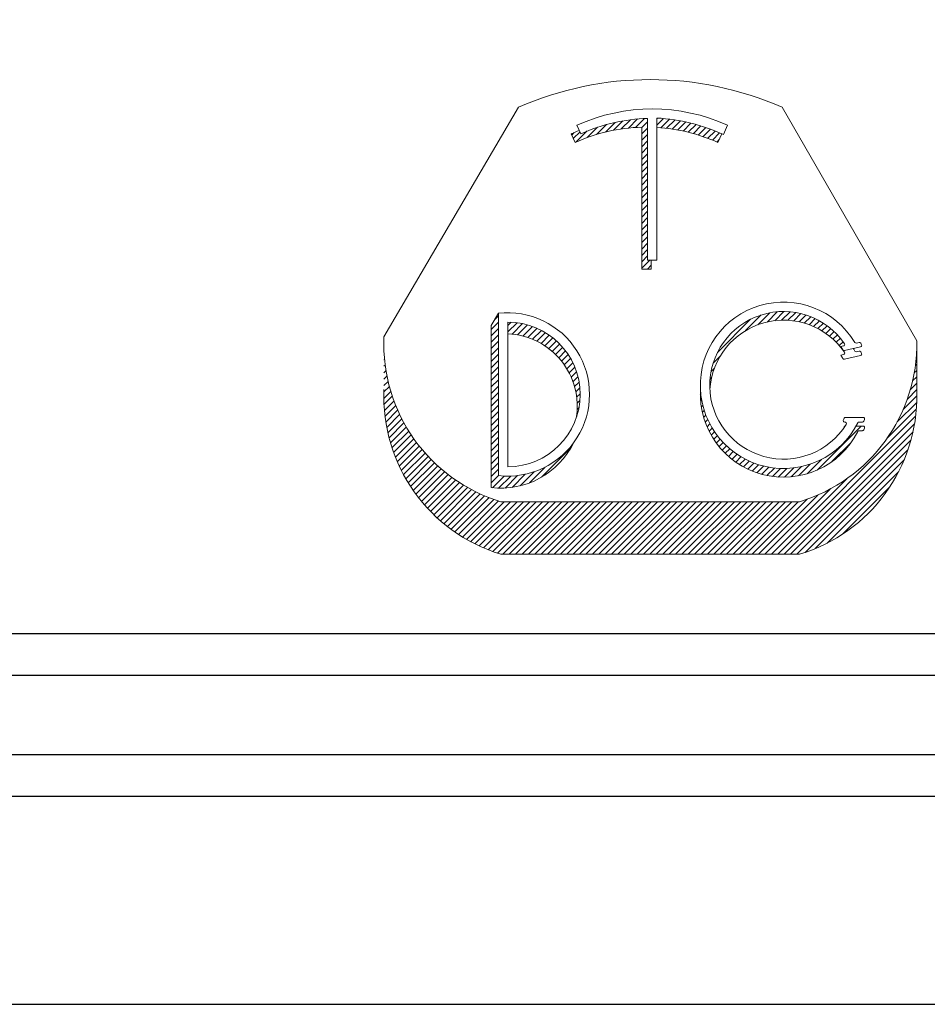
# Model space of a CAD drawing. Header units: inches. Extents: x -57.7 to -21.7, y -3.8 to 19.3.
# Tile 33 of 70: x -26.9 to -25.8, y -3.8 to -2.6. Entities that reach past the tile are written whole.
import ezdxf
from ezdxf.enums import TextEntityAlignment as Align

# ---------------------------------------------------------------- set-up
doc = ezdxf.new("R2010")
doc.units = ezdxf.units.IN
doc.header["$LTSCALE"] = 0.5
doc.header["$MEASUREMENT"] = 0
for name, color, linetype in [('SID-M-D', 42, 'Continuous'), ('SID-M-F', 202, 'Continuous'), ('SID-M-S', 105, 'Continuous')]:
    doc.layers.add(name, color=color, linetype=linetype)
doc.styles.add('PTI', font='romand.shx', dxfattribs={"oblique": 10})

# ---------------------------------------------------------------- blocks, each defined once
blk = doc.blocks.new('*U88')
at = {"layer": 'SID-M-S'}
for p, q in [((-34.00000000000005, -0.2500000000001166), (-1.13242748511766e-14, -0.2499999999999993)), ((-34.00000000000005, -0.3000000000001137), (-1.13242748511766e-14, -0.3)), ((-34.00000000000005, -0.550000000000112), (2.886579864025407e-15, -0.55))]:
    blk.add_line(p, q, dxfattribs=at)
blk = doc.blocks.new('JM_TITTLE_BOX_SID')
at = {"layer": 'SID-M-S'}
for points in [[(1.261213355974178e-13, -0.1549984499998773), (-6.499934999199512, -0.1549984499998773, -0.414213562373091), (-6.654933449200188, 1.163513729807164e-13), (-6.654933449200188, 1.416652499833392, -0.4142135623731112), (-6.499934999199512, 1.571650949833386), (1.261213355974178e-13, 1.571650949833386, -0.4142135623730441), (0.1549984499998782, 1.416652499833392), (0.1549984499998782, 1.163513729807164e-13, -0.4142135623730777)], [(1.261213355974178e-13, -0.1049989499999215), (-6.499934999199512, -0.1049989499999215, -0.4142135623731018), (-6.604933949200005, 1.163513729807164e-13), (-6.604933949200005, 1.416652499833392, -0.4142135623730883), (-6.499934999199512, 1.52165144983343), (1.261213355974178e-13, 1.52165144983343, -0.414213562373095), (0.1049989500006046, 1.416652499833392), (0.1049989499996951, 1.163513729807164e-13, -0.414213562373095)]]:
    blk.add_lwpolyline(points, format="xyb", close=True, dxfattribs=at)
at = {"layer": 'SID-M-D', "style": 'PTI', "oblique": 10}
for tag, p in [('DIEDATAINFO', (-2.18746001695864, 1.371591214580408)), ('PARTDESCRIPTION', (-5.966376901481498, 1.169693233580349)), ('00-00-00', (-1.009105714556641, 1.167793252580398)), ('PARTNUMBER', (-5.81595049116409, 0.9696952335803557)), ('REV', (-3.360356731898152, 0.9696952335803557)), ('SCALE', (-2.520436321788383, 0.9677952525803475)), ('SH', (-0.8571950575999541, 0.9677952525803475)), ('SHX', (-0.4057438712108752, 0.9677952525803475)), ('WTD', (-3.839149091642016, 0.7480887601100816)), ('TOOL', (-2.472915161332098, 0.7480887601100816)), ('JOB', (-0.9225366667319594, 0.7480887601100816))]:
    blk.add_attdef(tag, p, '', height=0.09999900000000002, dxfattribs=at)
blk.add_attdef('BUILT', text='', height=0.2499630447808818, dxfattribs=at).set_placement((-2.336101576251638, 0.2076912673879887), align=Align.CENTER)
blk = doc.blocks.new('*U98')
at = {"layer": 'SID-M-S', "color": 154, "linetype": 'Continuous', "lineweight": 0}
for p, q in [((30.92180204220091, -7.3973577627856), (30.93745801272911, -7.381701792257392)), ((30.93458070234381, -7.395185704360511), (30.9499191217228, -7.379847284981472)), ((30.94670802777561, -7.393664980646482), (30.96177872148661, -7.378594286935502)), ((30.95828288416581, -7.392696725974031), (30.97312277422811, -7.37785683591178)), ((30.9688062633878, -7.392779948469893), (30.9784249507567, -7.38316126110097)), ((30.9939249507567, -7.378267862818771), (30.99513249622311, -7.37706031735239)), ((30.9939249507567, -7.38887446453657), (31.0049765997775, -7.377822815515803)), ((31.0003093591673, -7.393096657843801), (31.01453414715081, -7.378871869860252)), ((31.00995621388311, -7.394056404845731), (31.0238261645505, -7.38018645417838)), ((31.01931702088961, -7.395302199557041), (31.03287053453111, -7.381748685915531)), ((31.02841251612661, -7.396813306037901), (31.04168259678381, -7.383543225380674)), ((30.8550412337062, -7.411085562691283), (30.86619345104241, -7.399933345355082)), ((30.86007272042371, -7.416660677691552), (30.87823271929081, -7.398500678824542)), ((30.87780880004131, -7.409531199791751), (30.89500435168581, -7.392335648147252)), ((30.89367612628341, -7.404270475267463), (30.910211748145, -7.387734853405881)), ((30.90823444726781, -7.400318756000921), (30.92427807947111, -7.384275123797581)), ((30.9688062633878, -7.403386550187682), (30.9784249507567, -7.393767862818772)), ((31.03726030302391, -7.398572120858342), (31.05027560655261, -7.385556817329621)), ((31.0458754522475, -7.400563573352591), (31.05866108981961, -7.387777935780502)), ((31.05427095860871, -7.402774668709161), (31.06684912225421, -7.390196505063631)), ((31.0624580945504, -7.405194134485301), (31.07484855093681, -7.392803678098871)), ((31.07044668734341, -7.407812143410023), (31.08266717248, -7.395591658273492)), ((31.0782453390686, -7.410620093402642), (31.09031187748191, -7.398553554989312)), ((30.8517469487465, -7.403773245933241), (30.85266870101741, -7.402851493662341)), ((30.9688062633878, -7.41399315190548), (30.9784249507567, -7.404374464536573)), ((30.9688062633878, -7.424599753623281), (30.9784249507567, -7.414981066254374)), ((31.0858616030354, -7.413610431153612), (31.09778876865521, -7.40168326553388)), ((31.09330212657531, -7.416776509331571), (31.09731554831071, -7.412763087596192)), ((30.9688062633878, -7.435206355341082), (30.9784249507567, -7.425587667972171)), ((30.9688062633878, -7.445812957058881), (30.9784249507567, -7.436194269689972)), ((30.9688062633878, -7.456419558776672), (30.9784249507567, -7.446800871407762)), ((30.9688062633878, -7.46702616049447), (30.9784249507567, -7.457407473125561)), ((30.9688062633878, -7.477632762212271), (30.9784249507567, -7.46801407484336)), ((30.9688062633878, -7.488239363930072), (30.9784249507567, -7.478620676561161)), ((30.9688062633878, -7.498845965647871), (30.9784249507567, -7.489227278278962)), ((30.9688062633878, -7.50945256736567), (30.9784249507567, -7.499833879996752)), ((30.9688062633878, -7.520059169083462), (30.9784249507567, -7.510440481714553)), ((30.9688062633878, -7.530665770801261), (30.9784249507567, -7.52104708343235)), ((30.9688062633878, -7.541272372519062), (30.9784249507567, -7.531653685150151)), ((30.9688062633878, -7.551878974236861), (30.9784249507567, -7.54226028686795)), ((30.9688062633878, -7.562485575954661), (30.9784249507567, -7.552866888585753)), ((30.9688062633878, -7.573092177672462), (30.9784249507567, -7.56347349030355)), ((30.9688062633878, -7.583698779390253), (30.9784249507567, -7.57408009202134)), ((30.9688062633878, -7.594305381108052), (30.9784249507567, -7.584686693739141)), ((30.9688062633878, -7.604911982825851), (30.9784249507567, -7.595293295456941)), ((30.9688062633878, -7.615518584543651), (30.9784249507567, -7.605899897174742)), ((30.9688062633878, -7.626125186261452), (30.9819734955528, -7.612957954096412)), ((30.9780239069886, -7.627514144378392), (30.98430626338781, -7.621231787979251))]:
    blk.add_line(p, q, dxfattribs=at)
blk = doc.blocks.new('*U99')
at = {"layer": 'SID-M-S', "color": 154, "linetype": 'Continuous', "lineweight": 0}
for p, q in [((30.724597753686, -7.711234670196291), (30.7308066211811, -7.705025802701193)), ((31.14092889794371, -7.729774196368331), (31.16700132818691, -7.703701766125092)), ((31.1613293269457, -7.719980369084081), (31.18117147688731, -7.700138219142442)), ((31.17645956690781, -7.715456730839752), (31.1934597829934, -7.698456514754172)), ((31.18930750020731, -7.713215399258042), (31.2045105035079, -7.698012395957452)), ((31.2007458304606, -7.712383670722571), (31.214645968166, -7.698483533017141)), ((31.2111764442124, -7.712559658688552), (31.22405471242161, -7.699681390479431)), ((31.2208240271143, -7.713518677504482), (31.23285784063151, -7.701484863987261)), ((31.22982889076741, -7.715120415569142), (31.24113803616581, -7.7038112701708)), ((31.23828505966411, -7.717270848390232), (31.24895409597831, -7.706601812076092)), ((31.24625856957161, -7.719903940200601), (31.2563489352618, -7.709813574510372)), ((30.7186746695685, -7.727764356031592), (30.7308066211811, -7.71563240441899)), ((30.7186746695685, -7.738370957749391), (30.7308066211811, -7.726239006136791)), ((30.7464316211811, -7.721220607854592), (30.75194597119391, -7.715706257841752)), ((30.7464316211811, -7.731827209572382), (30.76170379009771, -7.716555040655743)), ((30.7534293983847, -7.735436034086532), (30.77078869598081, -7.718076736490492)), ((30.76273448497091, -7.736737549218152), (30.77930370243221, -7.720168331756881)), ((30.77143823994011, -7.738640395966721), (30.7873202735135, -7.722758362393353)), ((30.7796214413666, -7.741063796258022), (30.7948896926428, -7.725795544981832)), ((31.0943528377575, -7.765743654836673), (31.1491803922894, -7.710916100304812)), ((31.25379725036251, -7.722971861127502), (31.26335430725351, -7.71341480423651)), ((31.26093637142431, -7.726439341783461), (31.269993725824, -7.717381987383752)), ((31.26770208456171, -7.730280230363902), (31.27628433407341, -7.721697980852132)), ((31.2741136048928, -7.734475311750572), (31.28223811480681, -7.726350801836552)), ((30.7186746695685, -7.748977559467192), (30.7308066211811, -7.736845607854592)), ((30.7873414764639, -7.7439503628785), (30.80204950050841, -7.729242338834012)), ((30.7946401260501, -7.747258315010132), (30.80882736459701, -7.733071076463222)), ((30.8015481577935, -7.750956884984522), (30.8152435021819, -7.737261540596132)), ((30.80808816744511, -7.75502347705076), (30.82131223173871, -7.741799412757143)), ((31.2801846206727, -7.739010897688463), (31.2878626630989, -7.731332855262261)), ((31.28592420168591, -7.743877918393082), (31.29316164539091, -7.736640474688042)), ((31.29133735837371, -7.749071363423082), (31.29813501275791, -7.742273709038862)), ((30.7186746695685, -7.759584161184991), (30.7308066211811, -7.747452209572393)), ((30.7186746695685, -7.770190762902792), (30.7308066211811, -7.758058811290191)), ((30.81427638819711, -7.759441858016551), (30.82704296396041, -7.7466752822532)), ((30.8201238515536, -7.764200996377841), (30.83244080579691, -7.751884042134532)), ((30.8256371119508, -7.769294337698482), (30.8375068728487, -7.757424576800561)), ((31.296425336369, -7.754589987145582), (31.3027789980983, -7.748236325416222)), ((30.5408466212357, -7.767706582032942), (30.5410348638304, -7.767518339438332)), ((30.7186746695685, -7.780797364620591), (30.7308066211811, -7.768665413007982)), ((30.8308186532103, -7.774719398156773), (30.842238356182, -7.763299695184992)), ((30.8356670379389, -7.780477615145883), (30.84662835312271, -7.769516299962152)), ((30.84017682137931, -7.786574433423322), (30.8506654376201, -7.776085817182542)), ((31.08713850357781, -7.783564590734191), (31.098878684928, -7.771824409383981)), ((31.4240217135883, -7.775486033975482), (31.4249941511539, -7.774513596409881)), ((31.4247670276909, -7.764134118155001), (31.4249941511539, -7.763906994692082)), ((30.5408466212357, -7.778313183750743), (30.5417783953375, -7.777381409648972)), ((30.5408466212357, -7.788919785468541), (30.54284126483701, -7.786925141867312)), ((30.7186746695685, -7.791403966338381), (30.7308066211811, -7.779272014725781)), ((30.7186746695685, -7.802010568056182), (30.7308066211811, -7.789878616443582)), ((30.84433821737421, -7.793019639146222), (30.8543329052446, -7.783024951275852)), ((30.84813646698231, -7.799827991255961), (30.8576075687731, -7.790356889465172)), ((31.08357495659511, -7.797734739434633), (31.0890848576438, -7.792224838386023)), ((31.42272809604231, -7.787386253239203), (31.4249941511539, -7.785120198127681)), ((30.5408466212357, -7.799526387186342), (30.54419758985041, -7.796175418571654)), ((30.5408466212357, -7.810132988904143), (30.54582573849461, -7.805153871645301)), ((30.7186746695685, -7.812617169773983), (30.7308066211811, -7.800485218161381)), ((30.85155080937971, -7.807020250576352), (30.8604578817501, -7.798113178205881)), ((30.8545528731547, -7.81462478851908), (30.86284098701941, -7.806336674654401)), ((31.0818932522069, -7.810023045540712), (31.0845612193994, -7.807355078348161)), ((31.4180644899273, -7.813263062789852), (31.4249941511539, -7.806333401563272)), ((31.4207880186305, -7.799932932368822), (31.4249941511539, -7.795726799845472)), ((30.5406923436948, -7.831500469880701), (30.54982713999, -7.822365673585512)), ((30.5408466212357, -7.820739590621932), (30.54770744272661, -7.813878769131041)), ((30.7186746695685, -7.823223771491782), (30.7308066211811, -7.811091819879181)), ((30.7186746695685, -7.833830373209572), (30.7308066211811, -7.821698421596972)), ((30.8571041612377, -7.822680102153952), (30.86469792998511, -7.815086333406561)), ((30.8591520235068, -7.831238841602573), (30.8659455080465, -7.824445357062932)), ((31.08144913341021, -7.821073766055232), (31.0823198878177, -7.820203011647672)), ((31.41435587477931, -7.827578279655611), (31.4249941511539, -7.816940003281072)), ((30.54060715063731, -7.842192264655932), (30.55217147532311, -7.830627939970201)), ((30.5409205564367, -7.852485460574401), (30.5547289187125, -7.838677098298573)), ((30.7186746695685, -7.844436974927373), (30.7308066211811, -7.832305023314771)), ((30.8606229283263, -7.840374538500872), (30.86646140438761, -7.834536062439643)), ((31.0658355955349, -7.836687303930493), (31.06668190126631, -7.835840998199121)), ((31.40245746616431, -7.860689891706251), (31.42503902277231, -7.838108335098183)), ((31.40934248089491, -7.843198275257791), (31.4249941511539, -7.827546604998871)), ((30.5415921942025, -7.862420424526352), (30.5574894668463, -7.846523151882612)), ((30.5425893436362, -7.872029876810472), (30.56044440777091, -7.854174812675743)), ((30.7186746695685, -7.855043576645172), (30.7308066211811, -7.842911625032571)), ((30.7186746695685, -7.865650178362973), (30.7308066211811, -7.853518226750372)), ((30.86135245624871, -7.860858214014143), (30.86439523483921, -7.857815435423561)), ((30.8614105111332, -7.850193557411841), (30.86605434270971, -7.845549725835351)), ((31.06634437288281, -7.846785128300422), (31.0680374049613, -7.845092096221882)), ((31.0674981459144, -7.856237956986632), (31.0699136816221, -7.85382242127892)), ((31.39248507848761, -7.881268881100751), (31.4248623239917, -7.848891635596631)), ((30.5438850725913, -7.881340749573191), (30.5635861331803, -7.861639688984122)), ((30.5454569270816, -7.890375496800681), (30.5669079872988, -7.868924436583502)), ((30.7186746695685, -7.876256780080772), (30.7308066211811, -7.864124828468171)), ((30.86018000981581, -7.872637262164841), (30.8608192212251, -7.871998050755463)), ((31.06919956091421, -7.865143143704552), (31.0722489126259, -7.862093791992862)), ((31.0713794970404, -7.873569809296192), (31.07499726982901, -7.869952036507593)), ((31.194291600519, -8.100675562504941), (31.42305418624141, -7.871912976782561)), ((31.37541914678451, -7.908941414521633), (31.42422372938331, -7.860136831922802)), ((30.5472859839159, -7.899153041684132), (30.57040414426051, -7.876034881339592)), ((30.54935615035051, -7.907689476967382), (30.574069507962, -7.882976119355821)), ((30.55165363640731, -7.915998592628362), (30.5778996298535, -7.889752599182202)), ((30.7186746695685, -7.886863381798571), (30.7308066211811, -7.874731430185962)), ((30.7186746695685, -7.897469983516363), (30.7308066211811, -7.885338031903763)), ((31.0739871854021, -7.881568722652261), (31.0781240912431, -7.877431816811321)), ((31.07698445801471, -7.889178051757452), (31.08160285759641, -7.884559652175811)), ((31.20489820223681, -8.100675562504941), (31.4212617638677, -7.884312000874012)), ((31.25957851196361, -7.961142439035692), (31.33263008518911, -7.888090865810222)), ((30.5541665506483, -7.924092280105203), (30.581890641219, -7.896368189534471)), ((30.55688458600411, -7.931980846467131), (30.5860391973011, -7.902826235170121)), ((30.7186746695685, -7.908076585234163), (30.7308066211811, -7.895944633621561)), ((30.7186746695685, -7.918683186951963), (30.7308066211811, -7.906551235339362)), ((31.0803422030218, -7.896426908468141), (31.0854132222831, -7.89135588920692)), ((31.0840380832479, -7.903337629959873), (31.0895396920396, -7.897836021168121)), ((31.08805502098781, -7.90992729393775), (31.09397072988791, -7.904011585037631)), ((31.21550480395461, -8.100675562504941), (31.41871936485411, -7.897461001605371)), ((31.33567849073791, -7.895649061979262), (31.3370280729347, -7.894299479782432)), ((30.5597987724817, -7.939673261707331), (30.5903424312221, -7.909129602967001)), ((30.56290128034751, -7.947177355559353), (30.59479791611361, -7.915280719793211)), ((30.56618526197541, -7.954499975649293), (30.5994036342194, -7.92128160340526)), ((30.7186746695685, -7.929289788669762), (30.7308066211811, -7.917157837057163)), ((31.092380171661, -7.916208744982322), (31.09869814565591, -7.909890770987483)), ((31.0970042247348, -7.922191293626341), (31.10371669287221, -7.915478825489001)), ((31.10192093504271, -7.927881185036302), (31.10902382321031, -7.920778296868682)), ((31.2261114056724, -8.100675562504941), (31.4152422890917, -7.911544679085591)), ((31.2842467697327, -7.947080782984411), (31.3161852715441, -7.915142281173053)), ((30.56964472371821, -7.961647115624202), (30.6041579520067, -7.927133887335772)), ((30.57327442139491, -7.968624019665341), (30.6090596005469, -7.932838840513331)), ((30.577069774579, -7.975435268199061), (30.61410766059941, -7.938397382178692)), ((30.7186746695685, -7.939896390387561), (30.7308066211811, -7.927764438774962)), ((30.7186746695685, -7.950502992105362), (30.7308066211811, -7.938371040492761)), ((30.8024356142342, -7.972808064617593), (30.851462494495, -7.923781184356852)), ((31.10712682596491, -7.933281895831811), (31.1146195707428, -7.925789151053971)), ((31.1126210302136, -7.938394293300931), (31.1205065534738, -7.930508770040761)), ((31.11840525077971, -7.943216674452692), (31.12669009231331, -7.934931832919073)), ((31.124483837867, -7.947744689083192), (31.13317846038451, -7.939050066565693)), ((31.2395876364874, -8.09780593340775), (31.41054298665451, -7.926850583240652)), ((30.58102679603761, -7.982084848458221), (30.6193015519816, -7.943810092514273)), ((30.5851420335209, -7.988576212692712), (30.6246410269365, -7.949077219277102)), ((30.5894125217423, -7.994912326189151), (30.63012616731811, -7.954198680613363)), ((30.7186746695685, -7.961109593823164), (30.7308066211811, -7.948977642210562)), ((31.13086399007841, -7.951971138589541), (31.13998329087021, -7.942851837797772)), ((31.13755610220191, -7.955885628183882), (31.14712019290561, -7.946321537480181)), ((31.14457430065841, -7.959474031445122), (31.1546096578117, -7.949438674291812)), ((31.1519372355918, -7.962717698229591), (31.1624783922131, -7.952176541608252)), ((31.15966924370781, -7.965592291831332), (31.17076130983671, -7.954500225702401)), ((31.2166211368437, -7.972280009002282), (31.23359813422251, -7.955303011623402)), ((31.2289280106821, -7.970579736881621), (31.2483104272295, -7.951197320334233)), ((31.2428574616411, -7.967256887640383), (31.2666766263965, -7.943437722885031)), ((31.2566113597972, -8.091388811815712), (31.40412586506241, -7.943874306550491)), ((30.59383574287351, -8.001095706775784), (30.6357573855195, -7.959174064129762)), ((30.5984095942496, -8.007128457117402), (30.64153542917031, -7.964002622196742)), ((30.6031323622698, -8.01301229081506), (30.6474613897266, -7.968683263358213)), ((30.7186746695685, -7.971716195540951), (30.7308066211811, -7.959584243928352)), ((30.7186746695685, -7.982322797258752), (30.7308066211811, -7.970190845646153)), ((30.7210713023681, -7.990532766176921), (30.7405816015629, -7.971022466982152)), ((30.73106930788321, -7.991141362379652), (30.75114383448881, -7.971066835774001)), ((30.74184775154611, -7.990969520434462), (30.7626413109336, -7.970175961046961)), ((30.7536294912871, -7.989794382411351), (30.7754090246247, -7.968014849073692)), ((30.7668066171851, -7.987223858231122), (30.79011401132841, -7.963916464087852)), ((30.7822061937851, -7.982430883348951), (30.80857386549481, -7.956063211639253)), ((31.16780207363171, -7.968066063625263), (31.17950459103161, -7.956363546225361)), ((31.17637750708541, -7.970097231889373), (31.1887705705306, -7.957704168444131)), ((31.18545148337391, -7.971629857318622), (31.1986459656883, -7.958435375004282)), ((31.195100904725, -7.972587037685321), (31.20925672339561, -7.958431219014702)), ((31.20543559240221, -7.972858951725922), (31.22079745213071, -7.957497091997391)), ((31.2763627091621, -8.082244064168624), (31.3949811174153, -7.963625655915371)), ((30.608002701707, -8.01874855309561), (30.6535367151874, -7.973214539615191)), ((30.6130196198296, -8.024338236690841), (30.659763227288, -7.977594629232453)), ((30.6181824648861, -8.029781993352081), (30.6661431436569, -7.981821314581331)), ((30.6234909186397, -8.035080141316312), (30.67267910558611, -7.985891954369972)), ((31.1836849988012, -8.100675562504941), (31.3087916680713, -7.975568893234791)), ((30.6289449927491, -8.04023266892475), (30.679374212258, -7.989803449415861)), ((30.634545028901, -8.045239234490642), (30.68623206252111, -7.993552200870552)), ((30.64029170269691, -8.05009916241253), (30.6932568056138, -7.997134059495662)), ((30.6461860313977, -8.054811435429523), (30.70045320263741, -8.000544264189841)), ((30.65222938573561, -8.059374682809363), (30.70782670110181, -8.0037773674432)), ((31.1624717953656, -8.100675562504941), (31.26054014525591, -8.002607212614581)), ((31.17307839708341, -8.100675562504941), (31.2811191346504, -7.992634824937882)), ((31.30174791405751, -8.067465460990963), (31.38020251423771, -7.989010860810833)), ((30.6584235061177, -8.063787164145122), (30.7153835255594, -8.006827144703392)), ((30.66477052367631, -8.068046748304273), (30.72313078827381, -8.009686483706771)), ((30.6712729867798, -8.07215088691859), (30.7310766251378, -8.0123472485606)), ((30.677933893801, -8.076096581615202), (30.74046811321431, -8.013562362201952)), ((30.6847567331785, -8.079880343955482), (30.75107471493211, -8.013562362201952)), ((30.6917455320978, -8.083498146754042), (30.7616813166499, -8.013562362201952)), ((30.6989049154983, -8.086945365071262), (30.77228791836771, -8.013562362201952)), ((30.7062401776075, -8.090216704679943), (30.78289452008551, -8.013562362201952)), ((30.7137573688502, -8.093306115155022), (30.7935011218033, -8.013562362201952)), ((30.7214634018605, -8.096206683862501), (30.80410772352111, -8.013562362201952)), ((30.7293661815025, -8.098910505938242), (30.81471432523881, -8.013562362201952)), ((30.73820772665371, -8.100675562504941), (30.8253209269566, -8.013562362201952)), ((30.74881432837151, -8.100675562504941), (30.8359275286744, -8.013562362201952)), ((30.75942093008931, -8.100675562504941), (30.84653413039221, -8.013562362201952)), ((30.770027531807, -8.100675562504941), (30.85714073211, -8.013562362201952)), ((30.78063413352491, -8.100675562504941), (30.86774733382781, -8.013562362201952)), ((30.79124073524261, -8.100675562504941), (30.8783539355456, -8.013562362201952)), ((30.8018473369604, -8.100675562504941), (30.8889605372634, -8.013562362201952)), ((30.81245393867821, -8.100675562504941), (30.89956713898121, -8.013562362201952)), ((30.823060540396, -8.100675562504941), (30.910173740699, -8.013562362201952)), ((30.83366714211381, -8.100675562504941), (30.9207803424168, -8.013562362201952)), ((30.84427374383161, -8.100675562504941), (30.9313869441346, -8.013562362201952)), ((30.85488034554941, -8.100675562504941), (30.94199354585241, -8.013562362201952)), ((30.8654869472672, -8.100675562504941), (30.95260014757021, -8.013562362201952)), ((30.876093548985, -8.100675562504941), (30.96320674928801, -8.013562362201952)), ((30.8867001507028, -8.100675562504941), (30.97381335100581, -8.013562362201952)), ((30.8973067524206, -8.100675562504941), (30.9844199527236, -8.013562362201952)), ((30.9079133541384, -8.100675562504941), (30.99502655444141, -8.013562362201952)), ((30.91851995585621, -8.100675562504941), (31.00563315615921, -8.013562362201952)), ((30.929126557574, -8.100675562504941), (31.016239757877, -8.013562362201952)), ((30.93973315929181, -8.100675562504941), (31.02684635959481, -8.013562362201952)), ((30.95033976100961, -8.100675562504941), (31.0374529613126, -8.013562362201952)), ((30.96094636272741, -8.100675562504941), (31.04805956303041, -8.013562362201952)), ((30.97155296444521, -8.100675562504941), (31.05866616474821, -8.013562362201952)), ((30.982159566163, -8.100675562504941), (31.069272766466, -8.013562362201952)), ((30.9927661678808, -8.100675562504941), (31.07987936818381, -8.013562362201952)), ((31.00337276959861, -8.100675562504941), (31.0904859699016, -8.013562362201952)), ((31.0139793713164, -8.100675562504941), (31.1010925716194, -8.013562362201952)), ((31.02458597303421, -8.100675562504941), (31.11169917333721, -8.013562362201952)), ((31.035192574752, -8.100675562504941), (31.122305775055, -8.013562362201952)), ((31.04579917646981, -8.100675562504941), (31.13291237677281, -8.013562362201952)), ((31.05640577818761, -8.100675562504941), (31.1435189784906, -8.013562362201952)), ((31.06701237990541, -8.100675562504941), (31.1541255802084, -8.013562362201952)), ((31.0776189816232, -8.100675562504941), (31.16473218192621, -8.013562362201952)), ((31.088225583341, -8.100675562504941), (31.175338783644, -8.013562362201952)), ((31.0988321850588, -8.100675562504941), (31.1859453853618, -8.013562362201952)), ((31.10943878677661, -8.100675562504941), (31.1965519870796, -8.013562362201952)), ((31.1200453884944, -8.100675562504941), (31.20715858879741, -8.013562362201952)), ((31.13065199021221, -8.100675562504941), (31.21776519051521, -8.013562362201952)), ((31.14125859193, -8.100675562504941), (31.22837179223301, -8.013562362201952)), ((31.15186519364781, -8.100675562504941), (31.24304852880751, -8.009492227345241))]:
    blk.add_line(p, q, dxfattribs=at)
blk = doc.blocks.new('*U100')
at = {"layer": 'SID-M-F', "color": 202, "linetype": 'Continuous', "lineweight": 0}
blk.add_line((-3.883355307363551, -0.05081376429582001), (-3.867597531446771, -0.03505598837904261), dxfattribs=at)
blk = doc.blocks.new('*U97')
at = {"layer": 'SID-M-D', "color": 42, "linetype": 'Continuous', "lineweight": 0}
for p, q in [((-3.526365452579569, 0.2516839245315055), (-3.364734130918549, 0.5274004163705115)), ((-3.048107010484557, 0.5274004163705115), (-2.886322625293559, 0.2467377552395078)), ((-3.209598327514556, 0.3436810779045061), (-3.209598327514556, 0.5140114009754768)), ((-3.198377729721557, 0.3436810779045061), (-3.198377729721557, 0.5145013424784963)), ((-3.294476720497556, 0.505955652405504), (-3.289830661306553, 0.4956428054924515)), ((-3.21656138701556, 0.3331437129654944), (-3.21656138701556, 0.5034740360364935)), ((-3.113499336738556, 0.505955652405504), (-3.118624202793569, 0.4945799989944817)), ((-3.296793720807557, 0.4851054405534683), (-3.301439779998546, 0.4954182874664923)), ((-3.120462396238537, 0.4954182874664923), (-3.125108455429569, 0.4851054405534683)), ((-3.209598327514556, 0.3436810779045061), (-3.198377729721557, 0.3436810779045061)), ((-3.205340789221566, 0.3436810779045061), (-3.205340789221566, 0.3331437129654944)), ((-3.205340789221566, 0.3331437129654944), (-3.21656138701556, 0.3331437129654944)), ((-3.397634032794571, 0.2654580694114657), (-3.38885159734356, 0.2799587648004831)), ((-3.38885159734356, 0.08494640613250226), (-3.38885159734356, 0.2800498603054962)), ((-3.397634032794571, 0.2654580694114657), (-3.397634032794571, 0.07053680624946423)), ((-3.377540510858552, 0.09560392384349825), (-3.377540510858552, 0.2693923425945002)), ((-2.977574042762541, 0.2399495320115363), (-2.974284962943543, 0.2406948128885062)), ((-2.973135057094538, 0.2352028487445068), (-2.953917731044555, 0.2395573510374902)), ((-2.958801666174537, 0.2442032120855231), (-2.955687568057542, 0.2449088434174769)), ((-2.886322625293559, 0.1836756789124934), (-2.886322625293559, 0.2467377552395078)), ((-2.977574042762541, 0.2295742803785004), (-2.974284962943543, 0.2303195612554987)), ((-2.953917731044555, 0.2291820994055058), (-2.973135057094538, 0.2248275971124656)), ((-2.958801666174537, 0.2338279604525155), (-2.955687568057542, 0.2345335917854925)), ((-2.971767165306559, 0.1548849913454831), (-2.950808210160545, 0.1548849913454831)), ((-2.972731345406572, 0.149274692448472), (-2.972879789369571, 0.149274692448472)), ((-2.959234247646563, 0.1445097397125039), (-2.950808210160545, 0.1445097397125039)), ((-2.951674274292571, 0.149274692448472), (-2.955605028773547, 0.149274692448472)), ((-2.951674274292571, 0.1388994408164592), (-2.955605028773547, 0.1388994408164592)), ((-3.385815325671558, 0.05367972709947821), (-3.027025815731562, 0.05367972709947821)), ((-3.385815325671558, -0.009382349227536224), (-3.027025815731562, -0.009382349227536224))]:
    blk.add_line(p, q, dxfattribs=at)
for centre, radius, start, end in [((-3.206420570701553, 0.1674533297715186), 0.3932239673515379, 66.25892877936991, 113.7410712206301), ((-3.203988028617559, 0.3050981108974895), 0.2202996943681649, 65.74787367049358, 114.2521263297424), ((-3.203988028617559, 0.3050981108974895), 0.2089886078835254, 91.53828992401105, 114.2521263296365), ((-3.210951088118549, 0.2945607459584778), 0.220299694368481, 65.22242550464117, 86.72812957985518), ((-3.210951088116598, 0.2945607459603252), 0.2202996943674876, 111.4742050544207, 114.2521263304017), ((-3.210951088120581, 0.2945607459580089), 0.2089886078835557, 91.53828992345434, 114.2521263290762), ((-3.210951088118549, 0.2945607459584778), 0.208988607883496, 65.74787367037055, 86.55083749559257), ((-3.04637674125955, 0.1934679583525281), 0.09995359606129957, 31.05799943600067, 333.1241405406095), ((-3.377540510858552, 0.182498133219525), 0.09811480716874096, 263.3799827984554, 96.6200172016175), ((-3.046376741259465, 0.1934679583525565), 0.0886425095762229, 34.34743886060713, 328.0087915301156), ((-3.377540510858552, 0.182498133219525), 0.08689420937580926, 270, 90), ((-3.046376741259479, 0.1830927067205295), 0.0886425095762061, 34.34743886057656, 176.6449619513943), ((-3.328722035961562, 0.2430922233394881), 0.1978300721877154, 177.5108784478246, 253.2259832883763), ((-3.381134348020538, 0.1685563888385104), 0.0868942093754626, 350.2973574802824, 87.62964123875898), ((-3.084119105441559, 0.2430922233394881), 0.197830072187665, 286.7740167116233, 1.055883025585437), ((-3.046376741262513, 0.1934679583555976), 0.08303221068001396, 30.84497123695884, 34.04208588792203), ((-2.974684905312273, 0.242459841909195), 0.001809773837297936, 282.7672016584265, 34.3474388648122), ((-3.046376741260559, 0.1830927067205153), 0.09995359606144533, 31.05799943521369, 33.04190547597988), ((-2.959201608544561, 0.2459682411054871), 0.001809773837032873, 211.0579994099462, 282.7672017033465), ((-2.955287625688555, 0.2431438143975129), 0.001809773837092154, 28.60604018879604, 102.7672016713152), ((-2.95431767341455, 0.2413223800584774), 0.001809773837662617, 282.7672016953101, 27.46644868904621), ((-3.04637674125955, 0.1934679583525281), 0.1055638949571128, 27.46644867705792, 28.60604021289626), ((-3.046376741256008, 0.1830927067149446), 0.0830322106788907, 30.84497124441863, 34.04208589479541), ((-2.973534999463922, 0.2369678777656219), 0.001809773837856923, 210.8449712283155, 282.7672016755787), ((-2.973534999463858, 0.2265926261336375), 0.001809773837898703, 210.8449712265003, 282.7672016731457), ((-2.974684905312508, 0.2320845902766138), 0.001809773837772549, 282.7672016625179, 34.34743887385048), ((-2.959201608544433, 0.2355929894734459), 0.001809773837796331, 211.0579994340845, 282.7672016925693), ((-2.955287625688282, 0.2327685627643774), 0.001809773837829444, 28.6060402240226, 102.7672016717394), ((-2.954317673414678, 0.2309471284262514), 0.001809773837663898, 282.7672017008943, 27.4664486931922), ((-3.046376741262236, 0.1830927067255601), 0.105563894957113, 27.46644867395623, 28.60604020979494), ((-3.328722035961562, 0.1800301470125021), 0.1978300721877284, 177.5108784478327, 253.2259832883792), ((-3.046376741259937, 0.1830927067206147), 0.09995359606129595, 177.0249928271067, 333.1241405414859), ((-3.084119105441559, 0.1800301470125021), 0.1978300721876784, 286.7740167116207, 1.055883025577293), ((-3.046376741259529, 0.1934679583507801), 0.0830322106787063, 330.0292382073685, 331.5694103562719), ((-2.971767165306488, 0.1530752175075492), 0.001809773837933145, 90.00000000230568, 151.5694103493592), ((-2.950808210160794, 0.153075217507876), 0.001809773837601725, 337.0882933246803, 89.99999999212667), ((-2.972879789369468, 0.1510844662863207), 0.001809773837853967, 150.0292382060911, 269.9999999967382), ((-3.046376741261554, 0.1830927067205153), 0.08303221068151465, 330.2293381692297, 331.5694103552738), ((-2.971767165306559, 0.1426999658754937), 0.001809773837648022, 118.2755685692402, 151.5694103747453), ((-2.972731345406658, 0.1474649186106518), 0.001809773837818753, 328.0087915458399, 89.99999999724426), ((-2.955605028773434, 0.1474649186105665), 0.001809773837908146, 90.00000000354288, 153.1241405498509), ((-2.95167427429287, 0.1510844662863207), 0.001809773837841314, 270.0000000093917, 335.8893982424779), ((-2.950808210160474, 0.14269996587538), 0.001809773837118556, 337.088293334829, 90.0000000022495), ((-3.046376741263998, 0.1934679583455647), 0.1055638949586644, 335.8893982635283, 337.0882933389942), ((-3.046376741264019, 0.1830927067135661), 0.1055638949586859, 335.8893982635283, 337.0882933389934), ((-2.955605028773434, 0.1370896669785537), 0.001809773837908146, 90.00000000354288, 153.1241405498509), ((-2.951674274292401, 0.1407092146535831), 0.001809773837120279, 269.9999999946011, 335.8893982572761), ((-3.386322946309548, 0.1679974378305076), 0.09811480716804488, 263.37998279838, 333.7546956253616)]:
    blk.add_arc(centre, radius, start, end, dxfattribs=at)
at = {"layer": 'SID-M-F', "color": 202, "linetype": 'Continuous', "lineweight": 0}
blk.add_line((-3.300839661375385, 0.4940862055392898), (-3.297987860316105, 0.4969380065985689), dxfattribs=at)
at = {"layer": 'SID-M-S', "color": 154, "linetype": 'Continuous', "lineweight": 0}
for p, q in [((-3.260409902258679, 0.4976126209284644), (-3.248795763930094, 0.5092267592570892)), ((-3.250588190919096, 0.499756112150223), (-3.239254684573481, 0.5110896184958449)), ((-3.241337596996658, 0.5013284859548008), (-3.230233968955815, 0.512432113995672)), ((-3.23255851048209, 0.5024293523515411), (-3.221648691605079, 0.5133391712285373)), ((-3.224179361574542, 0.5031302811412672), (-3.213436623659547, 0.5138730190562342)), ((-3.216561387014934, 0.5030700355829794), (-3.209598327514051, 0.5100330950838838)), ((-3.198377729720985, 0.5135754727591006), (-3.197503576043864, 0.5144496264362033)), ((-3.198377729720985, 0.5058972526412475), (-3.190377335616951, 0.5138976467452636)), ((-3.193755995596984, 0.5028407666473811), (-3.183458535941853, 0.5131382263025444)), ((-3.186772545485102, 0.5021459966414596), (-3.176731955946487, 0.5121865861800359)), ((-3.179996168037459, 0.5012441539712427), (-3.170184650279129, 0.5110556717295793)), ((-3.173411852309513, 0.5001502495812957), (-3.163805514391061, 0.5097565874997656)), ((-3.298916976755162, 0.489818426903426), (-3.290843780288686, 0.4978916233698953)), ((-3.295274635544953, 0.4857825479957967), (-3.282128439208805, 0.4989287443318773)), ((-3.282435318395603, 0.4909436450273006), (-3.269987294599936, 0.5033916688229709)), ((-3.27094880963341, 0.4947519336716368), (-3.258978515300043, 0.506722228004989)), ((-3.216561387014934, 0.4953918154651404), (-3.209598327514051, 0.5023548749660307)), ((-3.167006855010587, 0.4988770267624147), (-3.157584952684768, 0.5082989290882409)), ((-3.160770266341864, 0.4974353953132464), (-3.151514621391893, 0.5066910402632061)), ((-3.154692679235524, 0.4958347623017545), (-3.1455872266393, 0.5049402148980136)), ((-3.148765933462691, 0.4940832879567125), (-3.139796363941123, 0.5030528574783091)), ((-3.142982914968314, 0.4921880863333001), (-3.134136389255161, 0.5010346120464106)), ((-3.137337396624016, 0.4901553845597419), (-3.128602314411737, 0.4988904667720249)), ((-3.301301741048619, 0.4951118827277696), (-3.300634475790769, 0.4957791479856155)), ((-3.216561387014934, 0.4877135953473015), (-3.209598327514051, 0.4946766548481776)), ((-3.216561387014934, 0.4800353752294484), (-3.209598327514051, 0.4869984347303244)), ((-3.131823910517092, 0.4879906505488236), (-3.123189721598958, 0.4966248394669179)), ((-3.126437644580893, 0.4856986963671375), (-3.123532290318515, 0.4886040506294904)), ((-3.216561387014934, 0.4723571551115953), (-3.209598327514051, 0.4793202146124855)), ((-3.216561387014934, 0.4646789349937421), (-3.209598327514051, 0.4716419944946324)), ((-3.216561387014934, 0.4570007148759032), (-3.209598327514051, 0.4639637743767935)), ((-3.216561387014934, 0.4493224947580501), (-3.209598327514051, 0.4562855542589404)), ((-3.216561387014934, 0.441644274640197), (-3.209598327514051, 0.4486073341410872)), ((-3.216561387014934, 0.4339660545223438), (-3.209598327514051, 0.4409291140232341)), ((-3.216561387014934, 0.4262878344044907), (-3.209598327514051, 0.433250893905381)), ((-3.216561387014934, 0.4186096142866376), (-3.209598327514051, 0.425572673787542)), ((-3.216561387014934, 0.4109313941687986), (-3.209598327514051, 0.4178944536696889)), ((-3.216561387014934, 0.4032531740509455), (-3.209598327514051, 0.4102162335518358)), ((-3.216561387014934, 0.3955749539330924), (-3.209598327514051, 0.4025380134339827)), ((-3.216561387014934, 0.3878967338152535), (-3.209598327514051, 0.3948597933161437)), ((-3.216561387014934, 0.3802185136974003), (-3.209598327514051, 0.3871815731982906)), ((-3.216561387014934, 0.3725402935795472), (-3.209598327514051, 0.3795033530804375)), ((-3.216561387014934, 0.3648620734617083), (-3.209598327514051, 0.3718251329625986)), ((-3.216561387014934, 0.3571838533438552), (-3.209598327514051, 0.3641469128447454)), ((-3.216561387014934, 0.349505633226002), (-3.209598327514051, 0.3564686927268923)), ((-3.216561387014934, 0.3418274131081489), (-3.209598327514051, 0.3487904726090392)), ((-3.216561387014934, 0.3341491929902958), (-3.207029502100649, 0.3436810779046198)), ((-3.209888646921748, 0.3331437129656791), (-3.205340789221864, 0.3376915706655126)), ((-3.393346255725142, 0.2725376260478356), (-3.388851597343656, 0.2770322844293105)), ((-3.125677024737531, 0.2330780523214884), (-3.085986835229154, 0.2727682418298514)), ((-3.091960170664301, 0.2591166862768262), (-3.073086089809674, 0.2779907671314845)), ((-3.077192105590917, 0.2662065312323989), (-3.062828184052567, 0.2805704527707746)), ((-3.066239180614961, 0.2694812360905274), (-3.053932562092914, 0.2817878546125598)), ((-3.056938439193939, 0.2711037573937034), (-3.045932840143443, 0.2821093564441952)), ((-3.048658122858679, 0.2717058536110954), (-3.038595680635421, 0.2817682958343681)), ((-3.04110730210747, 0.2715784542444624), (-3.031784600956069, 0.2809011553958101)), ((-3.034123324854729, 0.2708842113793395), (-3.025411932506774, 0.2795956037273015)), ((-3.027604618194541, 0.2697246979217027), (-3.019417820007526, 0.2779114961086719)), ((-3.021483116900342, 0.2681679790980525), (-3.013759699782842, 0.2758913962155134)), ((-3.015711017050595, 0.2662618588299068), (-3.008406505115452, 0.2735663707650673)), ((-3.39763403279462, 0.2605716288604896), (-3.388851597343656, 0.2693540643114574)), ((-3.39763403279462, 0.2528934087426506), (-3.388851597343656, 0.2616758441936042)), ((-3.377540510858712, 0.2653087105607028), (-3.373548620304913, 0.2693006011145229)), ((-3.377540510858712, 0.2576304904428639), (-3.366484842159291, 0.2686861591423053)), ((-3.372474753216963, 0.2550180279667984), (-3.359908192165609, 0.2675845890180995)), ((-3.365738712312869, 0.2540758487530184), (-3.353744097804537, 0.2660704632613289)), ((-3.35943798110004, 0.2526983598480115), (-3.347940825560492, 0.2641955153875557)), ((-3.353514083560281, 0.2509440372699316), (-3.342461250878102, 0.2619968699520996)), ((-3.010253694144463, 0.2640409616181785), (-3.003335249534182, 0.2709594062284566)), ((-3.005085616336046, 0.2615308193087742), (-2.998528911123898, 0.2680875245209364)), ((-3.000187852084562, 0.2587503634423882), (-2.993975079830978, 0.2649631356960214)), ((-2.9955464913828, 0.2557135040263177), (-2.989665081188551, 0.2615949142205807)), ((-3.39763403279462, 0.2452151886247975), (-3.388851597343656, 0.2539976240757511)), ((-3.347925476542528, 0.2488544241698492), (-3.337278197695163, 0.2595017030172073)), ((-3.342641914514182, 0.2464597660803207), (-3.332371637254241, 0.2567300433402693)), ((-3.337641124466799, 0.2437823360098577), (-3.327726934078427, 0.2536965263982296)), ((-3.332906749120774, 0.2408384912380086), (-3.323333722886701, 0.250411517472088)), ((-2.991151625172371, 0.2524301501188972), (-2.985593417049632, 0.2579883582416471)), ((-2.986996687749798, 0.2489068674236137), (-2.981757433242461, 0.2541461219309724)), ((-2.983078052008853, 0.2451472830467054), (-2.97815716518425, 0.2500681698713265)), ((-3.39763403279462, 0.2375369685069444), (-3.388851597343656, 0.2463194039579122)), ((-3.39763403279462, 0.2298587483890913), (-3.388851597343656, 0.2386411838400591)), ((-3.328427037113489, 0.2376399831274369), (-3.319185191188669, 0.2468818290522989)), ((-3.324194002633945, 0.2341947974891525), (-3.315277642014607, 0.2431111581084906)), ((-3.320202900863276, 0.2305076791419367), (-3.311610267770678, 0.2391003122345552)), ((-2.979394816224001, 0.2411522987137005), (-2.974795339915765, 0.2457517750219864)), ((-3.526365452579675, 0.2316570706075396), (-3.526229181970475, 0.2317933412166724)), ((-3.39763403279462, 0.2221805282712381), (-3.388851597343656, 0.2309629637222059)), ((-3.316451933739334, 0.2265804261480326), (-3.308185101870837, 0.2348472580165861)), ((-3.312942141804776, 0.2224119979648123), (-3.305007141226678, 0.2303469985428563)), ((-3.309677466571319, 0.2179984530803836), (-3.302084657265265, 0.2255912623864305)), ((-3.130899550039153, 0.2201773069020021), (-3.122400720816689, 0.2286761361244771)), ((-2.887026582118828, 0.2260254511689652), (-2.886322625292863, 0.226729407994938)), ((-2.886487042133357, 0.2342432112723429), (-2.886322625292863, 0.2344076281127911)), ((-3.526365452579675, 0.2239788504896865), (-3.525690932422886, 0.2246533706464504)), ((-3.526365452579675, 0.2163006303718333), (-3.524921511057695, 0.2177445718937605)), ((-3.39763403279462, 0.2145023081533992), (-3.388851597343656, 0.223284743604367)), ((-3.39763403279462, 0.2068240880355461), (-3.388851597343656, 0.2156065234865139)), ((-3.306664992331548, 0.2133327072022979), (-3.299429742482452, 0.2205679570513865)), ((-3.303915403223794, 0.2084040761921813), (-3.297059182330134, 0.2152602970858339)), ((-3.133479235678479, 0.2099194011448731), (-3.129490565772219, 0.2139080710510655)), ((-2.887963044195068, 0.2174107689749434), (-2.886322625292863, 0.2190511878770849)), ((-3.526365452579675, 0.2086224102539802), (-3.523939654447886, 0.2110482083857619)), ((-3.526365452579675, 0.2009441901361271), (-3.522761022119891, 0.2045486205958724)), ((-3.39763403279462, 0.199145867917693), (-3.388851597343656, 0.2079283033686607)), ((-3.301443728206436, 0.2031975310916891), (-3.294995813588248, 0.2096454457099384)), ((-3.299270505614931, 0.1976925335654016), (-3.2932706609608, 0.2036923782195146)), ((-3.134696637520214, 0.2010237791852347), (-3.132765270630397, 0.2029551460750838)), ((-2.891339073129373, 0.1986782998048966), (-2.886322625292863, 0.2036947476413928)), ((-2.88936748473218, 0.2083281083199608), (-2.886322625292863, 0.211372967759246)), ((-3.526477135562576, 0.185476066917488), (-3.519864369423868, 0.1920888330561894)), ((-3.526365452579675, 0.1932659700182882), (-3.521398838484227, 0.1982325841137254)), ((-3.39763403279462, 0.191467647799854), (-3.388851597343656, 0.2002500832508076)), ((-3.39763403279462, 0.1837894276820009), (-3.388851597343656, 0.1925718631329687)), ((-3.297423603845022, 0.1918612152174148), (-3.291926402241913, 0.1973584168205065)), ((-3.29594113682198, 0.1856654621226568), (-3.291023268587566, 0.190583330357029)), ((-3.135018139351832, 0.1930240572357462), (-3.13438779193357, 0.1936544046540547)), ((-2.894023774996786, 0.1883153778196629), (-2.886322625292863, 0.1960165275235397)), ((-3.526538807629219, 0.1777361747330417), (-3.51816728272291, 0.1861076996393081)), ((-3.5263119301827, 0.1702848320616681), (-3.51631592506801, 0.1802808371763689)), ((-3.39763403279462, 0.1761112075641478), (-3.388851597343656, 0.1848936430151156)), ((-3.294876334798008, 0.1790520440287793), (-3.290649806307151, 0.1832785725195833)), ((-3.14632092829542, 0.1817212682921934), (-3.145708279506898, 0.1823339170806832)), ((-2.902637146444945, 0.1643455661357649), (-2.886290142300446, 0.1806925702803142)), ((-2.897653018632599, 0.1770079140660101), (-2.886322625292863, 0.1883383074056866)), ((-3.525825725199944, 0.163092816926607), (-3.514317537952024, 0.1746010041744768)), ((-3.525103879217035, 0.1561364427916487), (-3.512178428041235, 0.1690618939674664)), ((-3.39763403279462, 0.1684329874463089), (-3.388851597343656, 0.1772154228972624)), ((-3.39763403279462, 0.1607547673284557), (-3.388851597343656, 0.1695372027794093)), ((-3.294348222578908, 0.1642237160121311), (-3.292145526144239, 0.1664264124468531)), ((-3.294306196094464, 0.1719439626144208), (-3.290944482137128, 0.1753056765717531)), ((-3.14595261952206, 0.1744113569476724), (-3.144727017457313, 0.1756369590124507)), ((-3.14511739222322, 0.1675683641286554), (-3.143368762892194, 0.1693169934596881)), ((-2.909856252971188, 0.1494482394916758), (-2.886418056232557, 0.1728864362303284)), ((-3.524165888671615, 0.1493962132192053), (-3.509904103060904, 0.1636579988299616)), ((-3.523028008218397, 0.1428558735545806), (-3.507499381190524, 0.1583845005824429)), ((-3.39763403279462, 0.1530765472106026), (-3.388851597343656, 0.1618589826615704)), ((-3.39763403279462, 0.1453983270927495), (-3.388851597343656, 0.1541807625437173)), ((-3.295196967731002, 0.1556967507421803), (-3.294734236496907, 0.1561594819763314)), ((-3.143885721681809, 0.1611218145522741), (-3.14167826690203, 0.1633292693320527)), ((-3.142307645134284, 0.1550216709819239), (-3.13968870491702, 0.1576406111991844)), ((-3.053330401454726, -0.009382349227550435), (-2.887726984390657, 0.1562210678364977)), ((-2.922210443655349, 0.1294158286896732), (-2.886880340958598, 0.1647459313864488)), ((-3.521703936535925, 0.1365017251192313), (-3.504968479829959, 0.1532371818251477)), ((-3.520205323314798, 0.1303221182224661), (-3.502315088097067, 0.1482123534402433)), ((-3.518542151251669, 0.1243070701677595), (-3.499542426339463, 0.1433067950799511)), ((-3.39763403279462, 0.1377201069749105), (-3.388851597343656, 0.1465025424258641)), ((-3.140419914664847, 0.1492311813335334), (-3.137425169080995, 0.1522259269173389)), ((-3.138250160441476, 0.1437227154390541), (-3.134906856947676, 0.1470660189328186)), ((-3.13581945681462, 0.1384751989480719), (-3.13214849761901, 0.1421461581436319)), ((-3.045652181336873, -0.009382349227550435), (-2.889024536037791, 0.1472452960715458)), ((-3.006068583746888, 0.09162700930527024), (-2.953185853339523, 0.1445097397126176)), ((-3.516723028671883, 0.1184479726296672), (-3.496653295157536, 0.138517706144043)), ((-3.51475541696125, 0.1127373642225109), (-3.493650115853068, 0.1338426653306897)), ((-3.39763403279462, 0.1300418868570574), (-3.388851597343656, 0.1388243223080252)), ((-3.39763403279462, 0.1223636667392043), (-3.388851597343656, 0.1311461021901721)), ((-3.133143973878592, 0.1334724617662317), (-3.12916130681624, 0.1374551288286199)), ((-3.130236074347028, 0.1287021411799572), (-3.125953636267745, 0.1329845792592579)), ((-3.03797396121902, -0.009382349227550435), (-2.890865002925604, 0.1377266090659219)), ((-2.950979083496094, 0.1390382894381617), (-2.950002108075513, 0.1400152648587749)), ((-3.512645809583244, 0.1071687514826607), (-3.490534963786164, 0.129279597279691)), ((-3.510399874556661, 0.1017364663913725), (-3.487309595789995, 0.1248267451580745)), ((-3.508022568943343, 0.09643555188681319), (-3.483975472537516, 0.1204826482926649)), ((-3.39763403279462, 0.1146854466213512), (-3.388851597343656, 0.123467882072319)), ((-3.336998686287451, 0.08318215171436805), (-3.301507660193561, 0.1186731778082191)), ((-3.12710505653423, 0.1241549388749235), (-3.122531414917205, 0.1287285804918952)), ((-3.123757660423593, 0.1198241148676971), (-3.118898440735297, 0.1246833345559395)), ((-3.120198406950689, 0.1157051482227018), (-3.115056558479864, 0.1208469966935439)), ((-3.030295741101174, -0.009382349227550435), (-2.893382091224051, 0.1275313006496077)), ((-2.988210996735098, 0.1018063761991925), (-2.965090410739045, 0.124926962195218)), ((-3.505518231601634, 0.09126166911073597), (-3.480533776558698, 0.1162461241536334)), ((-3.502890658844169, 0.08621102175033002), (-3.476985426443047, 0.1121162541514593)), ((-3.500143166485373, 0.0812802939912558), (-3.473331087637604, 0.1080923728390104)), ((-3.39763403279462, 0.1070072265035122), (-3.388851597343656, 0.1157896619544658)), ((-3.39763403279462, 0.09932900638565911), (-3.388851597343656, 0.1081114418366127)), ((-3.116429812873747, 0.1117955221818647), (-3.111005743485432, 0.1172195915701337)), ((-3.112452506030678, 0.1080946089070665), (-3.106744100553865, 0.113803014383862)), ((-3.108265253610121, 0.1046036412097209), (-3.102267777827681, 0.1106011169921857)), ((-3.103864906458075, 0.1013257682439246), (-3.097570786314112, 0.1076198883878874)), ((-3.02054016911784, -0.007304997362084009), (-2.896783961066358, 0.1164512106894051)), ((-3.497278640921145, 0.07646659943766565), (-3.469571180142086, 0.1041740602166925)), ((-3.494299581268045, 0.0717674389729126), (-3.465705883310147, 0.1003611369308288)), ((-3.491208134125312, 0.06718066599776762), (-3.46173513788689, 0.09665366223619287)), ((-3.39763403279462, 0.09165078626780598), (-3.388851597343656, 0.1004332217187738)), ((-3.35164295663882, 0.07621610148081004), (-3.332555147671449, 0.09530391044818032)), ((-3.099246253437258, 0.0982662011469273), (-3.092644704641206, 0.1048677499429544)), ((-3.094401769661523, 0.09543246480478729), (-3.087478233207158, 0.1023560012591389)), ((-3.089321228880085, 0.09283478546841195), (-3.082056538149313, 0.1000994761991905)), ((-3.083991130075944, 0.09048666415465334), (-3.076360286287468, 0.09811750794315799)), ((-3.078393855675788, 0.08840571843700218), (-3.070364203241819, 0.09643537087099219)), ((-3.072506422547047, 0.08661493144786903), (-3.064034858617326, 0.09508649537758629)), ((-3.03716583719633, 0.08356441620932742), (-3.024876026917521, 0.09585422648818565)), ((-3.028256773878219, 0.08479525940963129), (-3.014225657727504, 0.09882637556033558)), ((-3.018173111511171, 0.08720070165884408), (-3.000930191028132, 0.1044436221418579)), ((-3.00821653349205, -0.002659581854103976), (-2.901429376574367, 0.1041275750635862)), ((-3.488006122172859, 0.06270445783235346), (-3.457658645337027, 0.09305193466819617)), ((-3.484695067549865, 0.05833729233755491), (-3.453475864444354, 0.08955649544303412)), ((-3.481276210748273, 0.05407792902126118), (-3.449186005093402, 0.08616813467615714)), ((-3.477750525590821, 0.04992539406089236), (-3.444788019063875, 0.08288790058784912)), ((-3.39763403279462, 0.08397256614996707), (-3.388851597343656, 0.09275500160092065)), ((-3.39763403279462, 0.07629434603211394), (-3.388851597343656, 0.08507678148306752)), ((-3.395899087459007, 0.07035107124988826), (-3.381775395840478, 0.08447476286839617)), ((-3.388661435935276, 0.06991050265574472), (-3.374129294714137, 0.08444264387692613)), ((-3.380858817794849, 0.0700349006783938), (-3.365806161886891, 0.0850875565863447)), ((-3.372329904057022, 0.07088559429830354), (-3.356563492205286, 0.08665200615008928)), ((-3.362790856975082, 0.07274642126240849), (-3.345918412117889, 0.08961886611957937)), ((-3.066298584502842, 0.08514454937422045), (-3.05732712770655, 0.0941160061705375)), ((-3.059729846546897, 0.08403506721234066), (-3.050178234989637, 0.09358667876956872)), ((-3.052744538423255, 0.08334215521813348), (-3.042497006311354, 0.09358968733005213)), ((-3.045263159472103, 0.08314531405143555), (-3.034142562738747, 0.09426591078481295)), ((-2.993918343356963, 0.003960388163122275), (-2.908049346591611, 0.08982938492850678)), ((-3.474118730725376, 0.04587896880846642), (-3.440280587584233, 0.07971711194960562)), ((-3.470381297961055, 0.04193818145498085), (-3.43566210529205, 0.07665737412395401)), ((-3.466538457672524, 0.03810280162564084), (-3.430930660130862, 0.07371059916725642)), ((-3.061008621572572, -0.009382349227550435), (-2.970442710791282, 0.08118356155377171)), ((-2.975541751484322, 0.01465875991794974), (-2.918747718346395, 0.07145279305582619)), ((-3.462590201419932, 0.03437283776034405), (-3.426084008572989, 0.07087903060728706)), ((-3.458536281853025, 0.03074853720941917), (-3.421119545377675, 0.06816527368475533)), ((-3.454376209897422, 0.02723038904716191), (-3.416034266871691, 0.0655723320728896)), ((-3.450109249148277, 0.023819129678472), (-3.410824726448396, 0.06310365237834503)), ((-3.445734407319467, 0.02051575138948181), (-3.405486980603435, 0.06076317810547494)), ((-3.076365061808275, -0.009382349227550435), (-3.005372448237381, 0.06161026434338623)), ((-3.068686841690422, -0.009382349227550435), (-2.990475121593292, 0.06882937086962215)), ((-3.441250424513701, 0.01732151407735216), (-3.400016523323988, 0.05855541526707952)), ((-3.436655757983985, 0.01423796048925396), (-3.394408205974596, 0.05648551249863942)), ((-3.431948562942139, 0.0112669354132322), (-3.388656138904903, 0.05455935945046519)), ((-3.427126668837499, 0.008410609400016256), (-3.381857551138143, 0.05367972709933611)), ((-3.422187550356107, 0.005671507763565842), (-3.37417933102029, 0.05367972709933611)), ((-3.417128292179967, 0.003052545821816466), (-3.366501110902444, 0.05367972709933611)), ((-3.411945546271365, 0.0005570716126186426), (-3.358822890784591, 0.05367972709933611)), ((-3.406635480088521, -0.001811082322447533), (-3.351144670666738, 0.05367972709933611)), ((-3.40119371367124, -0.004047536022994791), (-3.343466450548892, 0.05367972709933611)), ((-3.395615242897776, -0.006147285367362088), (-3.335788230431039, 0.05367972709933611)), ((-3.38989434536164, -0.008104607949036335), (-3.328110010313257, 0.05367972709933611)), ((-3.383493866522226, -0.009382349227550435), (-3.320431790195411, 0.05367972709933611)), ((-3.375815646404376, -0.009382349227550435), (-3.312753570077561, 0.05367972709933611)), ((-3.368137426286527, -0.009382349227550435), (-3.305075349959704, 0.05367972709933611)), ((-3.360459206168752, -0.009382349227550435), (-3.297397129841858, 0.05367972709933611)), ((-3.352780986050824, -0.009382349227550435), (-3.289718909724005, 0.05367972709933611)), ((-3.345102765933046, -0.009382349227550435), (-3.282040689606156, 0.05367972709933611)), ((-3.3374245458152, -0.009382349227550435), (-3.274362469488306, 0.05367972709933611)), ((-3.329746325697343, -0.009382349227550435), (-3.266684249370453, 0.05367972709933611)), ((-3.3220681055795, -0.009382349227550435), (-3.259006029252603, 0.05367972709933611)), ((-3.31438988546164, -0.009382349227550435), (-3.251327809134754, 0.05367972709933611)), ((-3.306711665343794, -0.009382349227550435), (-3.243649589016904, 0.05367972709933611)), ((-3.299033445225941, -0.009382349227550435), (-3.235971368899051, 0.05367972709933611)), ((-3.291355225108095, -0.009382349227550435), (-3.228293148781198, 0.05367972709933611)), ((-3.283677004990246, -0.009382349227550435), (-3.220614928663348, 0.05367972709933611)), ((-3.275998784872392, -0.009382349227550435), (-3.212936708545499, 0.05367972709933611)), ((-3.268320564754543, -0.009382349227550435), (-3.205258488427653, 0.05367972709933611)), ((-3.260642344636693, -0.009382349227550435), (-3.197580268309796, 0.05367972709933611)), ((-3.252964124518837, -0.009382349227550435), (-3.189902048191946, 0.05367972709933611)), ((-3.245285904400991, -0.009382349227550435), (-3.1822238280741, 0.05367972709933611)), ((-3.237607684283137, -0.009382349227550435), (-3.174545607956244, 0.05367972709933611)), ((-3.229929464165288, -0.009382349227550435), (-3.166867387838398, 0.05367972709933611)), ((-3.222251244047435, -0.009382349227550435), (-3.159189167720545, 0.05367972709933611)), ((-3.214573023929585, -0.009382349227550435), (-3.151510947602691, 0.05367972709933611)), ((-3.206894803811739, -0.009382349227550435), (-3.143832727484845, 0.05367972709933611)), ((-3.199216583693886, -0.009382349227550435), (-3.136154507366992, 0.05367972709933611)), ((-3.191538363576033, -0.009382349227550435), (-3.128476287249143, 0.05367972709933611)), ((-3.183860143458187, -0.009382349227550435), (-3.120798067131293, 0.05367972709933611)), ((-3.17618192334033, -0.009382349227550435), (-3.11311984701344, 0.05367972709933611)), ((-3.168503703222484, -0.009382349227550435), (-3.10544162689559, 0.05367972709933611)), ((-3.160825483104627, -0.009382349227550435), (-3.097763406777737, 0.05367972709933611)), ((-3.153147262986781, -0.009382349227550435), (-3.090085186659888, 0.05367972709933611)), ((-3.145469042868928, -0.009382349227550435), (-3.082406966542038, 0.05367972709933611)), ((-3.137790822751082, -0.009382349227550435), (-3.074728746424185, 0.05367972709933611)), ((-3.130112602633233, -0.009382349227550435), (-3.067050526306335, 0.05367972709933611)), ((-3.12243438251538, -0.009382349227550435), (-3.059372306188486, 0.05367972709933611)), ((-3.114756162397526, -0.009382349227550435), (-3.05169408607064, 0.05367972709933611)), ((-3.107077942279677, -0.009382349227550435), (-3.044015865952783, 0.05367972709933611)), ((-3.099399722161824, -0.009382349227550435), (-3.03633764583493, 0.05367972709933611)), ((-3.091721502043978, -0.009382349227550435), (-3.028659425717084, 0.05367972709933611)), ((-3.084043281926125, -0.009382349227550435), (-3.018034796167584, 0.05662613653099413))]:
    blk.add_line(p, q, dxfattribs=at)
at = {"layer": 'SID-M-F', "color": 202, "linetype": 'Continuous', "lineweight": 0, "xscale": 0.1809773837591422, "yscale": 0.1809773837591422, "zscale": 0.1809773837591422}
blk.add_blockref('*U100', (-2.59804017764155, 0.5032823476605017), dxfattribs=at)
at = {"layer": 'SID-M-S', "color": 154, "linetype": 'Continuous', "lineweight": 0, "xscale": 0.7239095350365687, "yscale": 0.7239095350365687, "zscale": 0.7239095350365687}
for name in ['*U98', '*U99']:
    blk.add_blockref(name, (-25.63517552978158, 5.854773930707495), dxfattribs=at)

msp = doc.modelspace()

# ---------------------------------------------------------------- block references
at = {"layer": 'SID-M-D'}
msp.add_blockref('*U88', (-22.92591967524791, -3.255259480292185), dxfattribs=at)
at = {"layer": 'SID-M-S'}
for name, p in [('JM_TITTLE_BOX_SID', (-22.92591967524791, -3.255259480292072)), ('*U97', (-22.92591967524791, -3.255259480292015))]:
    msp.add_blockref(name, p, dxfattribs=at)

doc.saveas('drawing.dxf')
